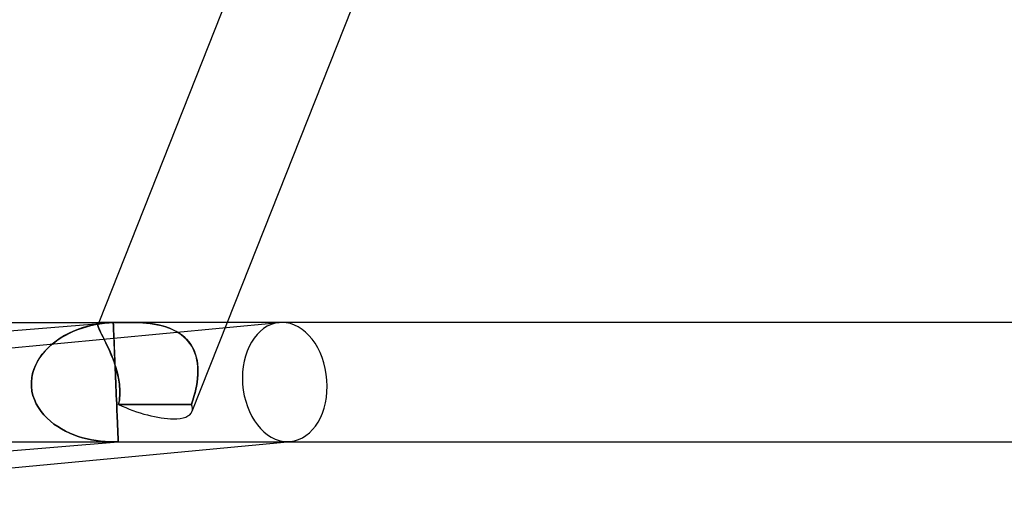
# Model space of a CAD drawing. Header units: millimetres. Extents: x -430 to 430, y -2 to 290.
# Tile 6 of 84: x -278 to -245, y -2 to 14. Entities that reach past the tile are written whole.
import ezdxf

# ---------------------------------------------------------------- set-up
doc = ezdxf.new("R2010")
doc.units = ezdxf.units.MM
doc.layers.add('HIDDEN', color=7, linetype='Continuous')
doc.layers.add('THICK', color=7, linetype='Continuous')

msp = doc.modelspace()

# ---------------------------------------------------------------- linework, layer by layer
at = {"layer": 'HIDDEN'}
for p, q in [((-290.054, 1.996), (-268.888, 3.991)), ((-274.926, 4), (-274.949, 3.942)), ((-274.947, 3.947), (-274.929, 3.968)), ((-274.93, 3.967), (-274.947, 3.946)), ((-274.902, 3.982), (-274.93, 3.967)), ((-274.753, 3.971), (-274.93, 3.946)), ((-274.929, 3.968), (-274.9, 3.983)), ((-274.863, 3.991), (-274.902, 3.982)), ((-274.9, 3.983), (-274.859, 3.992)), ((-274.886, 3.953), (-274.73, 3.974)), ((-274.812, 3.997), (-274.863, 3.991)), ((-274.859, 3.992), (-274.807, 3.997)), ((-274.748, 3.999), (-274.812, 3.997)), ((-274.807, 3.997), (-274.742, 3.999)), ((-274.573, 3.989), (-274.753, 3.971)), ((-274.669, 4), (-274.748, 3.999)), ((-274.742, 3.999), (-274.665, 4)), ((-274.73, 3.974), (-274.573, 3.989)), ((-274.665, 4), (-274.626, 4)), ((-274.626, 4), (-274.585, 4)), ((-274.585, 4), (-274.541, 4)), ((-274.551, 3.99), (-274.573, 3.989)), ((-274.529, 3.992), (-274.551, 3.99)), ((-274.541, 4), (-274.495, 3.999)), ((-274.507, 3.993), (-274.529, 3.992)), ((-274.485, 3.994), (-274.507, 3.993)), ((-274.495, 3.999), (-274.447, 3.999)), ((-274.463, 3.996), (-274.485, 3.994)), ((-274.44, 3.997), (-274.463, 3.996)), ((-274.447, 3.999), (-274.396, 3.999)), ((-274.44, 3.987), (-274.44, 3.997)), ((-274.44, 3.971), (-274.44, 3.987)), ((-274.439, 3.949), (-274.44, 3.971)), ((-274.396, 3.999), (-274.341, 3.999)), ((-274.341, 3.999), (-274.284, 3.999)), ((-274.284, 3.999), (-274.225, 4)), ((-274.225, 4), (-274.165, 4)), ((-274.165, 4), (-274.103, 4)), ((-274.103, 4), (-274.042, 4)), ((-273.934, 4), (-274.049, 4)), ((-274.042, 4), (-273.925, 4)), ((-273.816, 3.998), (-273.934, 4)), ((-273.925, 4), (-273.807, 3.998)), ((-273.695, 3.995), (-273.816, 3.998)), ((-273.807, 3.998), (-273.689, 3.995)), ((-273.571, 3.991), (-273.695, 3.995)), ((-273.689, 3.995), (-273.57, 3.99)), ((-273.445, 3.983), (-273.571, 3.991)), ((-273.57, 3.99), (-273.448, 3.983)), ((-273.448, 3.983), (-273.326, 3.973)), ((-273.318, 3.972), (-273.445, 3.983)), ((-273.326, 3.973), (-273.202, 3.959)), ((-273.19, 3.957), (-273.318, 3.972)), ((-273.202, 3.959), (-273.079, 3.941)), ((-273.062, 3.938), (-273.19, 3.957)), ((-270.624, 4), (-271.807, 1.01)), ((-275.919, 3.633), (-276.068, 3.556)), ((-276.031, 3.576), (-275.9, 3.643)), ((-275.766, 3.704), (-275.919, 3.633)), ((-275.9, 3.643), (-275.766, 3.704)), ((-275.607, 3.767), (-275.766, 3.704)), ((-275.766, 3.704), (-275.627, 3.76)), ((-275.627, 3.76), (-275.485, 3.81)), ((-275.444, 3.823), (-275.607, 3.767)), ((-275.485, 3.81), (-275.339, 3.854)), ((-275.276, 3.872), (-275.444, 3.823)), ((-275.339, 3.854), (-275.191, 3.893)), ((-275.105, 3.913), (-275.276, 3.872)), ((-275.191, 3.893), (-275.039, 3.926)), ((-274.93, 3.946), (-275.105, 3.913)), ((-275.039, 3.926), (-274.886, 3.953)), ((-274.953, 3.924), (-274.947, 3.947)), ((-274.947, 3.946), (-274.953, 3.924)), ((-274.953, 3.924), (-274.953, 3.897)), ((-274.953, 3.896), (-274.953, 3.924)), ((-274.953, 3.897), (-274.946, 3.865)), ((-274.945, 3.862), (-274.953, 3.896)), ((-274.946, 3.865), (-274.934, 3.826)), ((-274.932, 3.82), (-274.945, 3.862)), ((-274.934, 3.826), (-274.916, 3.781)), ((-274.912, 3.772), (-274.932, 3.82)), ((-274.916, 3.781), (-274.892, 3.729)), ((-274.886, 3.716), (-274.912, 3.772)), ((-274.892, 3.729), (-274.863, 3.67)), ((-274.855, 3.652), (-274.886, 3.716)), ((-274.863, 3.67), (-274.83, 3.603)), ((-274.819, 3.58), (-274.855, 3.652)), ((-274.438, 3.922), (-274.439, 3.949)), ((-274.436, 3.888), (-274.438, 3.922)), ((-274.435, 3.849), (-274.436, 3.888)), ((-274.433, 3.804), (-274.435, 3.849)), ((-274.431, 3.754), (-274.433, 3.804)), ((-274.428, 3.698), (-274.431, 3.754)), ((-274.426, 3.636), (-274.428, 3.698)), ((-274.423, 3.57), (-274.426, 3.636)), ((-273.079, 3.941), (-272.956, 3.918)), ((-272.934, 3.913), (-273.062, 3.938)), ((-272.956, 3.918), (-272.835, 3.89)), ((-272.808, 3.883), (-272.934, 3.913)), ((-272.835, 3.89), (-272.715, 3.857)), ((-272.685, 3.847), (-272.808, 3.883)), ((-272.715, 3.857), (-272.598, 3.817)), ((-272.564, 3.804), (-272.685, 3.847)), ((-272.598, 3.817), (-272.484, 3.771)), ((-272.447, 3.754), (-272.564, 3.804)), ((-272.484, 3.771), (-272.374, 3.718)), ((-272.335, 3.697), (-272.447, 3.754)), ((-272.374, 3.718), (-272.269, 3.658)), ((-272.228, 3.631), (-272.335, 3.697)), ((-272.269, 3.658), (-272.171, 3.591)), ((-272.128, 3.559), (-272.228, 3.631)), ((-276.515, 3.245), (-276.401, 3.338)), ((-276.351, 3.375), (-276.483, 3.272)), ((-276.401, 3.338), (-276.282, 3.423)), ((-276.212, 3.47), (-276.351, 3.375)), ((-276.282, 3.423), (-276.159, 3.503)), ((-276.068, 3.556), (-276.212, 3.47)), ((-276.159, 3.503), (-276.031, 3.576)), ((-274.83, 3.603), (-274.793, 3.53)), ((-274.779, 3.5), (-274.819, 3.58)), ((-274.793, 3.53), (-274.753, 3.45)), ((-274.735, 3.413), (-274.779, 3.5)), ((-274.753, 3.45), (-274.709, 3.362)), ((-274.689, 3.319), (-274.735, 3.413)), ((-274.709, 3.362), (-274.664, 3.268)), ((-274.64, 3.218), (-274.689, 3.319)), ((-274.42, 3.496), (-274.423, 3.57)), ((-274.416, 3.417), (-274.42, 3.496)), ((-274.413, 3.331), (-274.416, 3.417)), ((-274.409, 3.239), (-274.413, 3.331)), ((-272.171, 3.591), (-272.079, 3.518)), ((-272.036, 3.479), (-272.128, 3.559)), ((-272.079, 3.518), (-271.994, 3.437)), ((-271.953, 3.392), (-272.036, 3.479)), ((-271.994, 3.437), (-271.917, 3.349)), ((-271.877, 3.297), (-271.953, 3.392)), ((-271.917, 3.349), (-271.848, 3.256)), ((-271.811, 3.197), (-271.877, 3.297)), ((-276.724, 3.042), (-276.831, 2.914)), ((-276.818, 2.93), (-276.724, 3.042)), ((-276.608, 3.161), (-276.724, 3.042)), ((-276.724, 3.042), (-276.623, 3.147)), ((-276.623, 3.147), (-276.515, 3.245)), ((-276.483, 3.272), (-276.608, 3.161)), ((-274.664, 3.268), (-274.618, 3.17)), ((-274.591, 3.111), (-274.64, 3.218)), ((-274.618, 3.17), (-274.571, 3.066)), ((-274.543, 3), (-274.591, 3.111)), ((-274.571, 3.066), (-274.525, 2.958)), ((-274.495, 2.884), (-274.543, 3)), ((-274.404, 3.141), (-274.409, 3.239)), ((-274.4, 3.036), (-274.404, 3.141)), ((-274.395, 2.925), (-274.4, 3.036)), ((-271.848, 3.256), (-271.789, 3.158)), ((-271.755, 3.092), (-271.811, 3.197)), ((-271.789, 3.158), (-271.738, 3.055)), ((-271.708, 2.982), (-271.755, 3.092)), ((-271.738, 3.055), (-271.696, 2.947)), ((-271.671, 2.867), (-271.708, 2.982)), ((-277.045, 2.559), (-276.979, 2.689)), ((-276.926, 2.778), (-277.008, 2.634)), ((-276.979, 2.689), (-276.903, 2.812)), ((-276.831, 2.914), (-276.926, 2.778)), ((-276.903, 2.812), (-276.818, 2.93)), ((-274.525, 2.958), (-274.479, 2.845)), ((-274.448, 2.763), (-274.495, 2.884)), ((-274.479, 2.845), (-274.436, 2.73)), ((-274.404, 2.641), (-274.448, 2.763)), ((-274.436, 2.73), (-274.394, 2.612)), ((-274.363, 2.515), (-274.404, 2.641)), ((-274.39, 2.808), (-274.395, 2.925)), ((-274.385, 2.684), (-274.39, 2.808)), ((-274.38, 2.555), (-274.385, 2.684)), ((-271.696, 2.947), (-271.662, 2.836)), ((-271.642, 2.749), (-271.671, 2.867)), ((-271.662, 2.836), (-271.637, 2.721)), ((-271.623, 2.628), (-271.642, 2.749)), ((-271.637, 2.721), (-271.62, 2.605)), ((-277.129, 2.326), (-277.163, 2.165)), ((-277.139, 2.286), (-277.098, 2.424)), ((-277.077, 2.482), (-277.129, 2.326)), ((-277.098, 2.424), (-277.045, 2.559)), ((-277.008, 2.634), (-277.077, 2.482)), ((-274.394, 2.612), (-274.356, 2.492)), ((-274.374, 2.421), (-274.38, 2.555)), ((-274.368, 2.284), (-274.374, 2.421)), ((-274.326, 2.389), (-274.363, 2.515)), ((-274.356, 2.492), (-274.322, 2.371)), ((-274.294, 2.26), (-274.326, 2.389)), ((-274.322, 2.371), (-274.291, 2.248)), ((-271.611, 2.506), (-271.623, 2.628)), ((-271.62, 2.605), (-271.61, 2.486)), ((-271.607, 2.381), (-271.611, 2.506)), ((-271.607, 2.366), (-271.611, 2.245)), ((-271.61, 2.486), (-271.607, 2.366)), ((-271.61, 2.255), (-271.607, 2.381)), ((-277.163, 2.165), (-277.18, 2)), ((-277.18, 2), (-277.167, 2.144)), ((-277.18, 2), (-277.178, 1.85)), ((-277.178, 1.85), (-277.18, 2)), ((-277.167, 2.144), (-277.139, 2.286)), ((-274.362, 2.143), (-274.368, 2.284)), ((-274.356, 2), (-274.362, 2.143)), ((-274.35, 1.85), (-274.356, 2)), ((-274.266, 2.131), (-274.294, 2.26)), ((-274.291, 2.248), (-274.265, 2.124)), ((-274.244, 2), (-274.266, 2.131)), ((-274.265, 2.124), (-274.245, 2)), ((-274.245, 2), (-274.235, 1.924)), ((-274.235, 1.925), (-274.244, 2)), ((-271.636, 2), (-271.648, 1.924)), ((-271.648, 1.925), (-271.636, 2)), ((-271.636, 2), (-271.62, 2.128)), ((-271.62, 2.123), (-271.636, 2)), ((-271.62, 2.128), (-271.61, 2.255)), ((-271.611, 2.245), (-271.62, 2.123)), ((-277.178, 1.85), (-277.16, 1.701)), ((-277.16, 1.701), (-277.178, 1.85)), ((-277.16, 1.701), (-277.127, 1.555)), ((-277.127, 1.555), (-277.16, 1.701)), ((-274.344, 1.701), (-274.35, 1.85)), ((-274.338, 1.555), (-274.344, 1.701)), ((-274.227, 1.85), (-274.235, 1.925)), ((-274.235, 1.924), (-274.227, 1.848)), ((-274.222, 1.774), (-274.227, 1.85)), ((-274.227, 1.848), (-274.222, 1.772)), ((-274.219, 1.699), (-274.222, 1.774)), ((-274.222, 1.772), (-274.219, 1.696)), ((-274.219, 1.696), (-274.22, 1.62)), ((-274.219, 1.624), (-274.219, 1.699)), ((-271.694, 1.696), (-271.713, 1.62)), ((-271.712, 1.624), (-271.693, 1.699)), ((-271.677, 1.772), (-271.694, 1.696)), ((-271.693, 1.699), (-271.676, 1.774)), ((-271.661, 1.848), (-271.677, 1.772)), ((-271.676, 1.774), (-271.661, 1.85)), ((-271.661, 1.85), (-271.648, 1.925)), ((-271.648, 1.924), (-271.661, 1.848)), ((-277.127, 1.555), (-277.079, 1.412)), ((-277.079, 1.412), (-277.127, 1.555)), ((-277.079, 1.412), (-277.018, 1.274)), ((-277.018, 1.274), (-277.079, 1.412)), ((-274.332, 1.412), (-274.338, 1.555)), ((-274.326, 1.274), (-274.332, 1.412)), ((-274.249, 1.324), (-274.264, 1.252)), ((-274.263, 1.252), (-274.248, 1.325)), ((-274.237, 1.396), (-274.249, 1.324)), ((-274.248, 1.325), (-274.237, 1.399)), ((-274.237, 1.399), (-274.228, 1.473)), ((-274.228, 1.47), (-274.237, 1.396)), ((-274.228, 1.473), (-274.222, 1.548)), ((-274.222, 1.545), (-274.228, 1.47)), ((-274.222, 1.548), (-274.219, 1.624)), ((-274.22, 1.62), (-274.222, 1.545)), ((-271.823, 1.252), (-271.799, 1.325)), ((-271.799, 1.324), (-271.823, 1.252)), ((-271.799, 1.325), (-271.775, 1.399)), ((-271.776, 1.396), (-271.799, 1.324)), ((-271.754, 1.47), (-271.776, 1.396)), ((-271.775, 1.399), (-271.753, 1.473)), ((-271.733, 1.545), (-271.754, 1.47)), ((-271.753, 1.473), (-271.732, 1.548)), ((-271.713, 1.62), (-271.733, 1.545)), ((-271.732, 1.548), (-271.712, 1.624)), ((-277.018, 1.274), (-276.943, 1.143)), ((-276.943, 1.143), (-277.018, 1.274)), ((-276.943, 1.143), (-276.858, 1.019)), ((-276.858, 1.019), (-276.943, 1.143)), ((-276.858, 1.019), (-276.762, 0.902)), ((-276.762, 0.902), (-276.858, 1.019)), ((-274.321, 1.143), (-274.326, 1.274)), ((-274.316, 1.019), (-274.321, 1.143)), ((-274.311, 0.902), (-274.316, 1.019)), ((-273.856, 1.253), (-274.263, 1.252)), ((-274.263, 1.252), (-273.856, 1.253)), ((-273.45, 1.253), (-273.856, 1.253)), ((-273.856, 1.253), (-273.45, 1.253)), ((-273.045, 1.254), (-273.45, 1.253)), ((-273.45, 1.253), (-273.045, 1.254)), ((-272.64, 1.253), (-273.045, 1.254)), ((-273.045, 1.254), (-272.64, 1.253)), ((-272.233, 1.253), (-272.64, 1.253)), ((-272.64, 1.253), (-272.233, 1.253)), ((-271.823, 1.252), (-272.233, 1.253)), ((-272.233, 1.253), (-271.823, 1.252)), ((-276.762, 0.902), (-276.657, 0.792)), ((-276.657, 0.792), (-276.762, 0.902)), ((-276.657, 0.792), (-276.545, 0.69)), ((-276.545, 0.69), (-276.657, 0.792)), ((-276.545, 0.69), (-276.426, 0.596)), ((-276.426, 0.596), (-276.545, 0.69)), ((-274.307, 0.792), (-274.311, 0.902)), ((-274.303, 0.69), (-274.307, 0.792)), ((-274.299, 0.596), (-274.303, 0.69)), ((-276.426, 0.596), (-276.3, 0.509)), ((-276.3, 0.509), (-276.426, 0.596)), ((-276.3, 0.509), (-276.17, 0.429)), ((-276.17, 0.429), (-276.3, 0.509)), ((-276.17, 0.429), (-276.036, 0.357)), ((-276.036, 0.357), (-276.17, 0.429)), ((-276.036, 0.357), (-275.898, 0.292)), ((-275.898, 0.292), (-276.036, 0.357)), ((-274.295, 0.509), (-274.299, 0.596)), ((-274.292, 0.429), (-274.295, 0.509)), ((-274.289, 0.357), (-274.292, 0.429)), ((-274.287, 0.292), (-274.289, 0.357)), ((-275.898, 0.292), (-275.757, 0.234)), ((-275.757, 0.234), (-275.898, 0.292)), ((-275.757, 0.234), (-275.612, 0.183)), ((-275.612, 0.183), (-275.757, 0.234)), ((-275.612, 0.183), (-275.466, 0.138)), ((-275.466, 0.138), (-275.612, 0.183)), ((-275.466, 0.138), (-275.318, 0.1)), ((-275.318, 0.1), (-275.466, 0.138)), ((-275.318, 0.1), (-275.169, 0.068)), ((-275.169, 0.068), (-275.318, 0.1)), ((-275.169, 0.068), (-275.018, 0.042)), ((-275.018, 0.042), (-275.169, 0.068)), ((-275.018, 0.042), (-274.866, 0.023)), ((-274.866, 0.023), (-275.018, 0.042)), ((-274.866, 0.023), (-274.713, 0.009)), ((-274.713, 0.009), (-274.866, 0.023)), ((-274.713, 0.009), (-274.56, 0.002)), ((-274.56, 0.002), (-274.713, 0.009)), ((-274.56, 0.002), (-274.407, 0)), ((-274.407, 0), (-274.56, 0.002)), ((-274.407, 0), (-274.385, 0)), ((-274.385, 0), (-274.407, 0)), ((-274.385, 0), (-274.363, 0.001)), ((-274.363, 0.001), (-274.385, 0)), ((-274.363, 0.001), (-274.341, 0.001)), ((-274.341, 0.001), (-274.363, 0.001)), ((-274.341, 0.001), (-274.319, 0.002)), ((-274.319, 0.002), (-274.341, 0.001)), ((-274.319, 0.002), (-274.297, 0.003)), ((-274.297, 0.003), (-274.319, 0.002)), ((-274.297, 0.003), (-274.274, 0.003)), ((-274.274, 0.003), (-274.297, 0.003)), ((-274.284, 0.234), (-274.287, 0.292)), ((-274.282, 0.183), (-274.284, 0.234)), ((-274.28, 0.138), (-274.282, 0.183)), ((-274.279, 0.1), (-274.28, 0.138)), ((-274.278, 0.068), (-274.279, 0.1)), ((-274.276, 0.042), (-274.278, 0.068)), ((-274.276, 0.023), (-274.276, 0.042)), ((-274.275, 0.009), (-274.276, 0.023)), ((-274.275, 0.002), (-274.275, 0.009)), ((-274.274, 0), (-274.275, 0.002)), ((-274.274, 0.003), (-274.274, 0.003)), ((-274.274, 0.003), (-274.274, 0.002)), ((-274.274, 0.002), (-274.274, 0.003)), ((-274.274, 0.003), (-274.274, 0.003)), ((-274.274, 0.002), (-274.274, 0.001)), ((-274.274, 0.001), (-274.274, 0.002)), ((-274.274, 0.001), (-274.274, 0.001)), ((-274.274, 0.001), (-274.274, 0)), ((-274.274, 0), (-274.274, 0.001)), ((-274.274, 0.001), (-274.274, 0.001)), ((-274.274, 0), (-274.274, 0)), ((-274.274, 0), (-274.274, 0)), ((-274.274, 0), (-274.274, 0)), ((-274.274, 0), (-274.274, 0)), ((-274.274, 0), (-274.274, 0)), ((-274.274, 0), (-274.274, 0)), ((-274.274, 0), (-274.274, 0)), ((-274.274, 0), (-274.274, 0)), ((-274.274, 0), (-274.274, 0)), ((-274.274, 0), (-274.274, 0)), ((-274.274, 0), (-274.274, 0)), ((-274.274, 0), (-274.274, 0)), ((-274.274, 0), (-274.274, 0)), ((-274.274, 0), (-274.274, 0)), ((-268.607, 0), (-268.513, 0.009)), ((-296.985, 0), (-274.44, 0))]:
    msp.add_line(p, q, dxfattribs=at)
for centre, major_axis, ratio, start_param, end_param in [((-268.701, 2), (0.188, -1.991), 0.705541, -3.141501, -0.066421), ((-268.701, 2), (0.188, -1.991), 0.705541, 3.075171, 3.141684), ((-268.701, 2), (0.188, -1.991), 0.705541, 0.000091, 3.075171), ((-273.667, 1.745), (-1.86, 0.736), 0.345232, 1.383151, 2.424059), ((-273.667, 1.745), (-1.86, 0.736), 0.345232, 2.424059, 3.141593), ((-273.667, 1.745), (-1.86, 0.736), 0.345232, -3.141592, -2.818219), ((-273.667, 1.745), (-1.86, 0.736), 0.345232, -3.141592, -2.818219), ((-268.701, 2), (0.188, -1.991), 0.705541, -0.066421, 0.000091)]:
    msp.add_ellipse(centre, major_axis=major_axis, ratio=ratio, start_param=start_param, end_param=end_param, dxfattribs=at)
at = {"layer": 'THICK'}
for p, q in [((-270.251, 15.818), (-274.926, 4)), ((-266.471, 14.5), (-270.624, 4)), ((-300.197, 4), (-274.663, 4)), ((-298.482, 2), (-274.606, 3.986)), ((-274.631, 4), (-274.669, 4)), ((-274.59, 4), (-274.631, 4)), ((-274.546, 4), (-274.59, 4)), ((-274.573, 3.989), (-274.551, 3.99)), ((-274.551, 3.99), (-274.529, 3.992)), ((-274.499, 3.999), (-274.546, 4)), ((-274.529, 3.992), (-274.507, 3.993)), ((-274.507, 3.993), (-274.485, 3.994)), ((-274.448, 3.999), (-274.499, 3.999)), ((-274.485, 3.994), (-274.463, 3.996)), ((-274.463, 3.996), (-274.44, 3.997)), ((-274.396, 3.999), (-274.448, 3.999)), ((-274.44, 3.997), (-274.44, 3.985)), ((-274.44, 3.985), (-274.439, 3.966)), ((-274.439, 3.966), (-274.438, 3.939)), ((-274.343, 3.999), (-274.396, 3.999)), ((-274.288, 3.999), (-274.343, 3.999)), ((-274.231, 4), (-274.288, 3.999)), ((-274.172, 4), (-274.231, 4)), ((-274.111, 4), (-274.172, 4)), ((-274.049, 4), (-274.111, 4)), ((-0.432, 4), (-274.051, 4)), ((-274.438, 3.939), (-274.437, 3.904)), ((-274.437, 3.904), (-274.435, 3.862)), ((-274.435, 3.862), (-274.433, 3.813)), ((-274.433, 3.813), (-274.431, 3.756)), ((-274.431, 3.756), (-274.428, 3.692)), ((-274.428, 3.692), (-274.425, 3.622)), ((-274.425, 3.622), (-274.422, 3.544)), ((-274.422, 3.544), (-274.418, 3.457)), ((-274.418, 3.457), (-274.414, 3.363)), ((-274.414, 3.363), (-274.41, 3.261)), ((-274.41, 3.261), (-274.405, 3.15)), ((-274.405, 3.15), (-274.4, 3.031)), ((-274.4, 3.031), (-274.394, 2.904)), ((-274.394, 2.904), (-274.389, 2.769)), ((-274.389, 2.769), (-274.383, 2.626)), ((-274.383, 2.626), (-274.376, 2.477)), ((-274.376, 2.477), (-274.37, 2.322)), ((-274.37, 2.322), (-274.363, 2.163)), ((-274.363, 2.163), (-274.356, 2)), ((-274.356, 2), (-274.35, 1.85)), ((-274.35, 1.85), (-274.344, 1.701)), ((-274.344, 1.701), (-274.338, 1.555)), ((-274.338, 1.555), (-274.332, 1.412)), ((-274.332, 1.412), (-274.326, 1.274)), ((-274.326, 1.274), (-274.321, 1.143)), ((-274.321, 1.143), (-274.316, 1.019)), ((-274.316, 1.019), (-274.311, 0.902)), ((-274.311, 0.902), (-274.307, 0.792)), ((-274.307, 0.792), (-274.303, 0.69)), ((-274.303, 0.69), (-274.299, 0.596)), ((-274.299, 0.596), (-274.295, 0.509)), ((-274.295, 0.509), (-274.292, 0.429)), ((-274.292, 0.429), (-274.289, 0.357)), ((-274.289, 0.357), (-274.287, 0.292)), ((-298.233, -1.993), (-274.274, 0)), ((-274.287, 0.292), (-274.284, 0.234)), ((-274.284, 0.234), (-274.282, 0.183)), ((-274.282, 0.183), (-274.28, 0.138)), ((-274.28, 0.138), (-274.279, 0.1)), ((-274.279, 0.1), (-274.278, 0.068)), ((-274.278, 0.068), (-274.276, 0.042)), ((-274.276, 0.042), (-274.276, 0.023)), ((-274.276, 0.023), (-274.275, 0.009)), ((-274.275, 0.009), (-274.275, 0.002)), ((-274.275, 0.002), (-274.274, 0)), ((-289.726, -1.991), (-268.607, 0)), ((-274.274, 0), (-14, 0))]:
    msp.add_line(p, q, dxfattribs=at)

doc.saveas('drawing.dxf')
